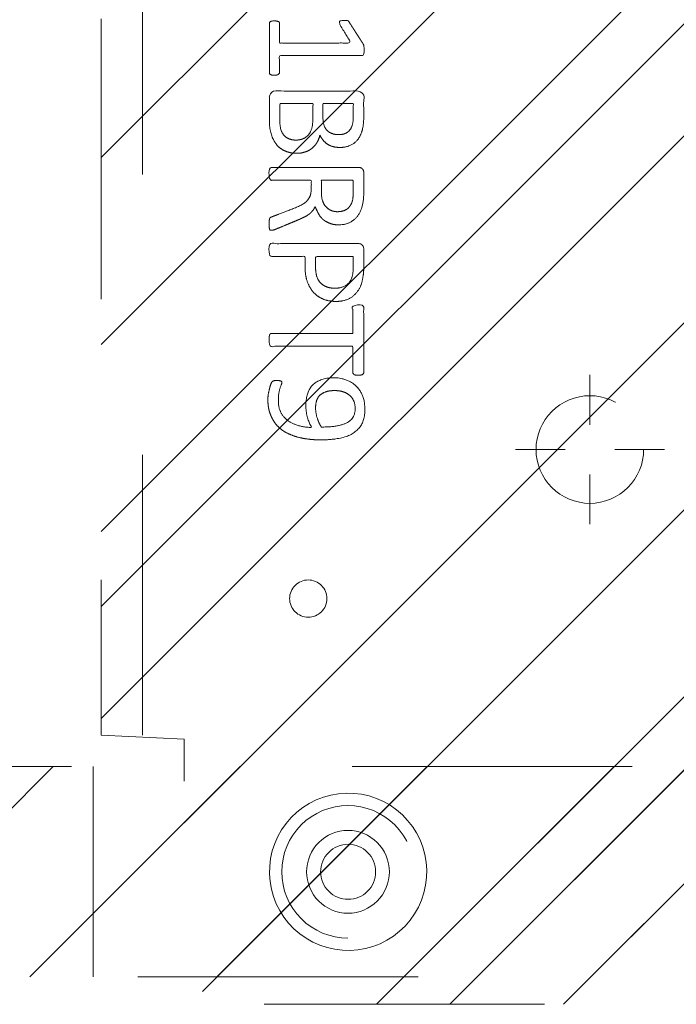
# Model space of a CAD drawing. Header units: inches. Extents: x -420 to -276, y -52 to 18.
# Tile 63 of 187: x -359.18 to -356.06, y -37.75 to -33.07. Entities that reach past the tile are written whole.
import ezdxf

# ---------------------------------------------------------------- set-up
doc = ezdxf.new("R2010")
doc.units = ezdxf.units.IN
doc.header["$LTSCALE"] = 32
doc.header["$MEASUREMENT"] = 0
doc.header["$PDMODE"] = 1
doc.header["$PDSIZE"] = -2
doc.linetypes.add('Dash Style-1', pattern=[0.083328, 0.041656, -0.041672])
for name, color, linetype, lineweight in [('DashLine', 7, 'Dash Style-1', 13), ('DashLineFill', 7, 'Dash Style-1', 13), ('Drawing', 7, 'Continuous', 18), ('Metal-DeskStructure', 7, 'Continuous', 13), ('None', 7, 'Continuous', 18), ('SolidLine', 7, 'Continuous', 15)]:
    doc.layers.add(name, color=color, linetype=linetype, lineweight=lineweight)
pattern_1 = [(45, (0, 0), (-1.61302, 1.93572), []), (45, (-1.0608, 1.0608), (-0.472346, 0.416761), [])]

# ---------------------------------------------------------------- blocks, each defined once
blk = doc.blocks.new('Group-29')
at = {"layer": 'DashLine'}
for p, q in [((0.0002, 6.2205), (0.0002, 6.4567)), ((-0.1179, 6.1024), (-0.3541, 6.1024)), ((0.1183, 6.1024), (0.3545, 6.1024)), ((0.0002, 5.9843), (0.0002, 5.748))]:
    blk.add_line(p, q, dxfattribs=at)
at = {"layer": 'DashLine', "flags": 128}
blk.add_lwpolyline([(-0.2557, 6.1024), (-0.2545, 6.1274), (-0.2508, 6.1523), (-0.2447, 6.1766), (-0.2362, 6.2003), (-0.2255, 6.223), (-0.2126, 6.2445), (-0.1976, 6.2647), (-0.1808, 6.2833), (-0.1621, 6.3002), (-0.142, 6.3151), (-0.1204, 6.3281), (-0.0977, 6.3388), (-0.0741, 6.3472), (-0.0497, 6.3534), (-0.0249, 6.357), (0.0002, 6.3583), (0.0253, 6.357), (0.0501, 6.3534), (0.0745, 6.3472), (0.0981, 6.3388), (0.1208, 6.3281), (0.1424, 6.3151), (0.1625, 6.3002), (0.1812, 6.2833), (0.198, 6.2647), (0.213, 6.2445), (0.2259, 6.223), (0.2366, 6.2003), (0.2451, 6.1766), (0.2512, 6.1523), (0.2549, 6.1274), (0.2561, 6.1024), (0.2549, 6.0773), (0.2512, 6.0524), (0.2451, 6.0281), (0.2366, 6.0044), (0.2259, 5.9817), (0.213, 5.9602), (0.198, 5.94), (0.1812, 5.9214), (0.1625, 5.9045), (0.1424, 5.8896), (0.1208, 5.8767), (0.0981, 5.8659), (0.0745, 5.8575), (0.0501, 5.8514), (0.0253, 5.8477), (0.0002, 5.8465), (-0.0249, 5.8477), (-0.0497, 5.8514), (-0.0741, 5.8575), (-0.0977, 5.8659), (-0.1204, 5.8767), (-0.142, 5.8896), (-0.1621, 5.9045), (-0.1808, 5.9214), (-0.1976, 5.94), (-0.2126, 5.9602), (-0.2255, 5.9817), (-0.2362, 6.0044), (-0.2447, 6.0281), (-0.2508, 6.0524), (-0.2545, 6.0773)], close=True, dxfattribs=at)
blk = doc.blocks.new('Group-31')
at = {"layer": 'SolidLine', "color": 7}
for points, knots in [([(1.2823, 6.0565), (1.3118, 6.0565), (1.3709, 6.0491), (1.4262, 6.0325), (1.4742, 6.0048), (1.5093, 5.9623), (1.5314, 5.9033), (1.5314, 5.8498), (1.5259, 5.8221), (1.5176, 5.7889), (1.5093, 5.7778), (1.4982, 5.7741), (1.4816, 5.7741), (1.4724, 5.776), (1.4668, 5.7778), (1.465, 5.7815), (1.465, 5.7889), (1.4705, 5.8018), (1.4779, 5.8239), (1.4816, 5.8516), (1.4816, 5.9033), (1.4558, 5.9513), (1.4133, 5.9808), (1.3561, 5.9974), (1.3229, 5.9974), (1.334, 5.979), (1.3506, 5.9273), (1.3506, 5.8572), (1.3303, 5.8055), (1.2952, 5.776), (1.2472, 5.7612), (1.1882, 5.7612), (1.1347, 5.7796), (1.0941, 5.8166), (1.0701, 5.8719), (1.0701, 5.9402), (1.083, 5.9826), (1.1107, 6.0159), (1.1476, 6.038), (1.1956, 6.0509), (1.2509, 6.0565), (1.2823, 6.0565)], [0, 0, 0, 0.054342, 0.108683, 0.163025, 0.217366, 0.271708, 0.32605, 0.346749, 0.367448, 0.408846, 0.429545, 0.450244, 0.466803, 0.483362, 0.499922, 0.516481, 0.53304, 0.549599, 0.566158, 0.582718, 0.612524, 0.642331, 0.672137, 0.701944, 0.701944, 0.721255, 0.740567, 0.762023, 0.78348, 0.804937, 0.826394, 0.847851, 0.869308, 0.890765, 0.912222, 0.926851, 0.941481, 0.956111, 0.970741, 0.98537, 1, 1, 1]), ([(1.2768, 5.9956), (1.2325, 5.9956), (1.1411, 5.979), (1.1162, 5.9291), (1.1162, 5.8848), (1.1328, 5.8516), (1.1605, 5.8313), (1.1956, 5.8221), (1.2343, 5.8221), (1.2675, 5.8313), (1.2915, 5.8498), (1.3044, 5.8811), (1.3044, 5.931), (1.2878, 5.979), (1.2768, 5.9956)], [0, 0, 0, 0.066007, 0.19802, 0.264026, 0.330033, 0.39604, 0.462046, 0.528053, 0.60066, 0.673267, 0.745875, 0.818482, 0.909241, 1, 1, 1]), ([(1.1014, 5.7482), (1.1074, 5.7482), (1.118, 5.7482), (1.1236, 5.7445), (1.1273, 5.739), (1.1273, 5.6744), (1.1273, 5.6116), (1.3211, 5.6116), (1.5185, 5.6116), (1.5222, 5.608), (1.5241, 5.6006), (1.5259, 5.5895), (1.5259, 5.5729), (1.5241, 5.5618), (1.5222, 5.5544), (1.5185, 5.5507), (1.3211, 5.5507), (1.1273, 5.5507), (1.1273, 5.488), (1.1273, 5.4234), (1.1236, 5.4179), (1.118, 5.416), (1.1088, 5.4142), (1.0959, 5.4142), (1.0848, 5.416), (1.0793, 5.4179), (1.0756, 5.4234), (1.0756, 5.5812), (1.0756, 5.739), (1.0793, 5.7445), (1.0848, 5.7482), (1.0959, 5.7482), (1.1014, 5.7482)], [0, 0, 0, 0.003046, 0.005389, 0.007733, 0.010076, 0.089744, 0.089744, 0.335779, 0.340465, 0.345152, 0.349838, 0.354524, 0.360382, 0.36624, 0.372099, 0.377957, 0.6855, 0.6855, 0.785085, 0.788014, 0.790943, 0.793872, 0.796801, 0.798998, 0.801195, 0.803391, 0.805588, 0.991213, 0.99341, 0.995606, 0.997803, 1, 1, 1]), ([(1.2066, 5.3983), (1.2417, 5.3983), (1.2952, 5.3761), (1.3321, 5.3355), (1.3543, 5.2765), (1.3543, 5.2091), (1.3543, 5.1842), (1.4345, 5.1842), (1.5185, 5.1842), (1.5222, 5.1805), (1.5241, 5.1731), (1.5259, 5.162), (1.5259, 5.1454), (1.5241, 5.1344), (1.5222, 5.127), (1.5185, 5.1233), (1.3081, 5.1233), (1.0885, 5.1233), (1.0756, 5.1381), (1.0756, 5.1953), (1.0756, 5.258), (1.0793, 5.2839), (1.0867, 5.3208), (1.1088, 5.3577), (1.1402, 5.3854), (1.1826, 5.3983), (1.2066, 5.3983)], [0, 0, 0, 0.066268, 0.132535, 0.198803, 0.26507, 0.303966, 0.303966, 0.429297, 0.43506, 0.440822, 0.446584, 0.452347, 0.456957, 0.461567, 0.466177, 0.470786, 0.728938, 0.745073, 0.761208, 0.845107, 0.870922, 0.896738, 0.922553, 0.948369, 0.974184, 1, 1, 1]), ([(1.2122, 5.3355), (1.1845, 5.3355), (1.1476, 5.3152), (1.131, 5.2857), (1.1254, 5.2543), (1.1254, 5.211), (1.1254, 5.1842), (1.2149, 5.1842), (1.3044, 5.1842), (1.3044, 5.211), (1.3044, 5.2635), (1.2915, 5.3005), (1.2657, 5.3244), (1.2325, 5.3355), (1.2122, 5.3355)], [0, 0, 0, 0.053098, 0.106195, 0.159293, 0.212391, 0.297937, 0.297937, 0.584068, 0.584068, 0.669615, 0.752211, 0.834807, 0.917404, 1, 1, 1]), ([(1.5148, 5.0603), (1.5185, 5.0603), (1.5222, 5.0584), (1.5241, 5.0511), (1.5259, 5.0381), (1.5259, 5.0197), (1.5241, 5.0086), (1.5222, 5.0012), (1.5167, 4.9975), (1.5111, 4.9957), (1.4585, 4.9754), (1.4059, 4.9551), (1.3875, 4.9477), (1.358, 4.9329), (1.3358, 4.9108), (1.3247, 4.8813), (1.3247, 4.8416), (1.3247, 4.8222), (1.4198, 4.8222), (1.5185, 4.8222), (1.5222, 4.8185), (1.5241, 4.8111), (1.5259, 4.8001), (1.5259, 4.7835), (1.5241, 4.7724), (1.5222, 4.765), (1.5185, 4.7613), (1.3072, 4.7613), (1.0867, 4.7613), (1.0756, 4.7761), (1.0756, 4.8314), (1.0756, 4.896), (1.0774, 4.9182), (1.0793, 4.9274), (1.083, 4.9532), (1.1033, 4.9938), (1.1328, 5.0197), (1.1716, 5.0344), (1.2159, 5.0344), (1.2528, 5.0215), (1.2805, 4.9994), (1.2989, 4.9662), (1.3063, 4.9477), (1.3118, 4.9588), (1.3266, 4.9772), (1.3469, 4.992), (1.3746, 5.0049), (1.3912, 5.0123), (1.4401, 5.0326), (1.489, 5.0529), (1.5019, 5.0584), (1.513, 5.0603), (1.5148, 5.0603)], [0, 0, 0, 0.004018, 0.008035, 0.012053, 0.01607, 0.020088, 0.024105, 0.028123, 0.03214, 0.03214, 0.070951, 0.070951, 0.084634, 0.098317, 0.112001, 0.125684, 0.138745, 0.138745, 0.202807, 0.205295, 0.207782, 0.21027, 0.212758, 0.214748, 0.216739, 0.218729, 0.220719, 0.332671, 0.339637, 0.346603, 0.391882, 0.407555, 0.423229, 0.423229, 0.466696, 0.510164, 0.553631, 0.597099, 0.640566, 0.684033, 0.727501, 0.770968, 0.770968, 0.798042, 0.825115, 0.852188, 0.879262, 0.879262, 0.958132, 0.958132, 0.979066, 1, 1, 1]), ([(1.2011, 4.9717), (1.1734, 4.9717), (1.1383, 4.9477), (1.1291, 4.92), (1.1273, 4.9108), (1.1254, 4.8887), (1.1254, 4.8471), (1.1254, 4.8222), (1.2011, 4.8222), (1.2768, 4.8222), (1.2768, 4.8508), (1.2768, 4.9034), (1.2657, 4.9366), (1.2435, 4.9606), (1.2159, 4.9717), (1.2011, 4.9717)], [0, 0, 0, 0.142515, 0.285031, 0.285031, 0.330993, 0.376955, 0.445899, 0.445899, 0.655281, 0.655281, 0.734439, 0.800829, 0.867219, 0.93361, 1, 1, 1]), ([(1.3949, 4.694), (1.417, 4.694), (1.4521, 4.6829), (1.4816, 4.6644), (1.5019, 4.6367), (1.5241, 4.5869), (1.5241, 4.4799), (1.5241, 4.4134), (1.513, 4.3987), (1.2998, 4.3987), (1.0867, 4.3987), (1.0756, 4.4134), (1.0756, 4.4716), (1.0756, 4.5629), (1.0922, 4.6146), (1.1199, 4.6478), (1.1623, 4.6663), (1.2048, 4.6663), (1.2343, 4.6589), (1.2583, 4.6441), (1.2786, 4.6201), (1.2841, 4.6072), (1.2878, 4.6257), (1.3063, 4.6571), (1.334, 4.681), (1.3727, 4.694), (1.3949, 4.694)], [0, 0, 0, 0.031455, 0.06291, 0.094366, 0.125821, 0.188731, 0.266159, 0.275837, 0.285516, 0.435531, 0.44521, 0.454888, 0.521427, 0.574659, 0.627891, 0.681123, 0.734355, 0.762747, 0.791139, 0.819531, 0.847924, 0.847924, 0.885943, 0.923962, 0.961981, 1, 1, 1]), ([(1.1956, 4.6054), (1.1789, 4.6054), (1.1531, 4.5961), (1.1347, 4.5758), (1.1254, 4.5445), (1.1254, 4.4891), (1.1254, 4.4577), (1.1974, 4.4577), (1.2694, 4.4577), (1.2694, 4.4919), (1.2694, 4.5482), (1.2583, 4.5777), (1.238, 4.5961), (1.2103, 4.6054), (1.1956, 4.6054)], [0, 0, 0, 0.074499, 0.148998, 0.223496, 0.297995, 0.395417, 0.395417, 0.61891, 0.61891, 0.724928, 0.793696, 0.862464, 0.931232, 1, 1, 1]), ([(1.3986, 4.6312), (1.3783, 4.6312), (1.3487, 4.6183), (1.3284, 4.5943), (1.3174, 4.5574), (1.3174, 4.4937), (1.3174, 4.4577), (1.3958, 4.4577), (1.4742, 4.4577), (1.4742, 4.5011), (1.4742, 4.5851), (1.4465, 4.6183), (1.417, 4.6312), (1.3986, 4.6312)], [0, 0, 0, 0.079156, 0.158312, 0.237468, 0.316624, 0.419526, 0.419526, 0.643799, 0.643799, 0.767809, 0.883905, 0.941952, 1, 1, 1]), ([(1.5001, 4.3229), (1.5074, 4.3229), (1.5213, 4.3201), (1.5241, 4.3118), (1.5241, 4.1927), (1.5241, 4.0737), (1.5222, 4.07), (1.5167, 4.0663), (1.5074, 4.0645), (1.4945, 4.0645), (1.4853, 4.0663), (1.4798, 4.0682), (1.4761, 4.0737), (1.4761, 4.1226), (1.4761, 4.1697), (1.3063, 4.1697), (1.1365, 4.1697), (1.1623, 4.1263), (1.1882, 4.0829), (1.19, 4.0774), (1.1919, 4.0682), (1.1882, 4.0645), (1.1771, 4.0626), (1.1646, 4.0626), (1.155, 4.0626), (1.1494, 4.0645), (1.1457, 4.0682), (1.1439, 4.0719), (1.1107, 4.1235), (1.0774, 4.1752), (1.0756, 4.1771), (1.0756, 4.1807), (1.0738, 4.1863), (1.0738, 4.2034), (1.0738, 4.2214), (1.0774, 4.2269), (1.0811, 4.2287), (1.2795, 4.2287), (1.4761, 4.2287), (1.4761, 4.2693), (1.4761, 4.3136), (1.4798, 4.3173), (1.4853, 4.321), (1.4945, 4.3229), (1.5001, 4.3229)], [0, 0, 0, 0.00261, 0.007831, 0.010441, 0.176195, 0.178805, 0.181415, 0.184026, 0.186636, 0.188594, 0.190551, 0.192509, 0.194467, 0.244389, 0.244389, 0.424498, 0.424498, 0.47805, 0.47805, 0.484241, 0.490432, 0.496622, 0.502813, 0.507071, 0.510941, 0.514811, 0.518682, 0.518682, 0.576295, 0.576295, 0.578743, 0.58119, 0.583638, 0.590247, 0.593184, 0.596122, 0.599059, 0.911881, 0.911881, 0.976501, 0.982376, 0.988251, 0.994125, 1, 1, 1])]:
    blk.add_open_spline(points, degree=2, knots=knots, dxfattribs=at)
blk = doc.blocks.new('1BRPT9-Bracket (2D)')
at = {"layer": 'DashLineFill', "linetype": 'Continuous', "lineweight": 13}
h = blk.add_hatch(dxfattribs=at)
h.set_pattern_fill('Steel', color=253, style=0, pattern_type=2)
h.set_pattern_definition(pattern_1)
edge = h.paths.add_edge_path()
edge.add_arc((1.6779, -8.4882), 0.252, 270, 360)
edge.add_line((1.9299, -8.4882), (1.9299, -7.4803))
edge.add_line((1.9299, -7.4803), (2.3236, -7.4803))
edge.add_line((2.3236, -7.4803), (2.3236, 7.4611))
edge.add_line((2.3236, 7.4611), (1.9299, 7.4803))
edge.add_line((1.9299, 7.4803), (1.9299, 8.4882))
edge.add_arc((1.6779, 8.4882), 0.252, 360, 450)
edge.add_line((1.6779, 8.7402), (-2.3221, 8.7402))
edge.add_line((-2.3221, 8.7402), (-2.3221, -8.7402))
edge.add_line((-2.3221, -8.7402), (1.6779, -8.7402))
h = blk.add_hatch(dxfattribs=at)
h.set_pattern_fill('Steel', color=253, style=0, pattern_type=2)
h.set_pattern_definition(pattern_1)
h.paths.add_polyline_path([(1.1504, 8.4252), (1.1812, 8.4237), (1.2118, 8.4191), (1.2418, 8.4116), (1.2709, 8.4012), (1.2988, 8.388), (1.3254, 8.3721), (1.3502, 8.3537), (1.3731, 8.3329), (1.3938, 8.31), (1.4123, 8.2852), (1.4281, 8.2587), (1.4414, 8.2308), (1.4518, 8.2017), (1.4593, 8.1717), (1.4638, 8.1411), (1.4653, 8.1102), (1.4638, 8.0794), (1.4593, 8.0488), (1.4518, 8.0188), (1.4414, 7.9897), (1.4281, 7.9618), (1.4123, 7.9353), (1.3938, 7.9104), (1.3731, 7.8875), (1.3502, 7.8668), (1.3254, 7.8484), (1.2988, 7.8325), (1.2709, 7.8193), (1.2418, 7.8088), (1.2118, 7.8013), (1.1812, 7.7968), (1.1504, 7.7953), (1.1195, 7.7968), (1.0889, 7.8013), (1.0589, 7.8088), (1.0298, 7.8193), (1.0019, 7.8325), (0.9754, 7.8484), (0.9506, 7.8668), (0.9277, 7.8875), (0.9069, 7.9104), (0.8885, 7.9353), (0.8726, 7.9618), (0.8594, 7.9897), (0.849, 8.0188), (0.8415, 8.0488), (0.8369, 8.0794), (0.8354, 8.1102), (0.8369, 8.1411), (0.8415, 8.1717), (0.849, 8.2017), (0.8594, 8.2308), (0.8726, 8.2587), (0.8885, 8.2852), (0.9069, 8.31), (0.9277, 8.3329), (0.9506, 8.3537), (0.9754, 8.3721), (1.0019, 8.388), (1.0298, 8.4012), (1.0589, 8.4116), (1.0889, 8.4191), (1.1195, 8.4237)])
h = blk.add_hatch(dxfattribs=at)
h.set_pattern_fill('Steel', color=253, style=0, pattern_type=2)
h.set_pattern_definition(pattern_1)
h.paths.add_polyline_path([(1.1504, 8.3071), (1.1697, 8.3061), (1.1888, 8.3033), (1.2075, 8.2986), (1.2257, 8.2921), (1.2432, 8.2838), (1.2597, 8.2739), (1.2753, 8.2624), (1.2896, 8.2494), (1.3025, 8.2351), (1.314, 8.2196), (1.324, 8.203), (1.3322, 8.1856), (1.3387, 8.1674), (1.3434, 8.1486), (1.3463, 8.1295), (1.3472, 8.1102), (1.3463, 8.0909), (1.3434, 8.0718), (1.3387, 8.0531), (1.3322, 8.0349), (1.324, 8.0174), (1.314, 8.0009), (1.3025, 7.9854), (1.2896, 7.971), (1.2753, 7.9581), (1.2597, 7.9466), (1.2432, 7.9366), (1.2257, 7.9284), (1.2075, 7.9219), (1.1888, 7.9172), (1.1697, 7.9143), (1.1504, 7.9134), (1.1311, 7.9143), (1.112, 7.9172), (1.0932, 7.9219), (1.075, 7.9284), (1.0576, 7.9366), (1.041, 7.9466), (1.0255, 7.9581), (1.0112, 7.971), (0.9982, 7.9854), (0.9867, 8.0009), (0.9768, 8.0174), (0.9685, 8.0349), (0.962, 8.0531), (0.9573, 8.0718), (0.9545, 8.0909), (0.9535, 8.1102), (0.9545, 8.1295), (0.9573, 8.1486), (0.962, 8.1674), (0.9685, 8.1856), (0.9768, 8.203), (0.9867, 8.2196), (0.9982, 8.2351), (1.0112, 8.2494), (1.0255, 8.2624), (1.041, 8.2739), (1.0576, 8.2838), (1.075, 8.2921), (1.0932, 8.2986), (1.112, 8.3033), (1.1311, 8.3061)])
h = blk.add_hatch(dxfattribs=at)
h.set_pattern_fill('Steel', color=253, style=0, pattern_type=2)
h.set_pattern_definition(pattern_1)
h.paths.add_polyline_path([(1.3393, 6.8996), (1.348, 6.8992), (1.3566, 6.8979), (1.3651, 6.8958), (1.3732, 6.8929), (1.3811, 6.8891), (1.3886, 6.8847), (1.3955, 6.8795), (1.402, 6.8737), (1.4078, 6.8672), (1.413, 6.8602), (1.4175, 6.8528), (1.4212, 6.8449), (1.4241, 6.8367), (1.4262, 6.8283), (1.4275, 6.8197), (1.4279, 6.811), (1.4275, 6.8023), (1.4262, 6.7937), (1.4241, 6.7853), (1.4212, 6.7771), (1.4175, 6.7693), (1.413, 6.7618), (1.4078, 6.7548), (1.402, 6.7484), (1.3955, 6.7425), (1.3886, 6.7374), (1.3811, 6.7329), (1.3732, 6.7292), (1.3651, 6.7263), (1.3566, 6.7241), (1.348, 6.7229), (1.3393, 6.7224), (1.3307, 6.7229), (1.3221, 6.7241), (1.3136, 6.7263), (1.3054, 6.7292), (1.2976, 6.7329), (1.2901, 6.7374), (1.2832, 6.7425), (1.2767, 6.7484), (1.2709, 6.7548), (1.2657, 6.7618), (1.2612, 6.7693), (1.2575, 6.7771), (1.2546, 6.7853), (1.2525, 6.7937), (1.2512, 6.8023), (1.2508, 6.811), (1.2512, 6.8197), (1.2525, 6.8283), (1.2546, 6.8367), (1.2575, 6.8449), (1.2612, 6.8528), (1.2657, 6.8602), (1.2709, 6.8672), (1.2767, 6.8737), (1.2832, 6.8795), (1.2901, 6.8847), (1.2976, 6.8891), (1.3054, 6.8929), (1.3136, 6.8958), (1.3221, 6.8979), (1.3307, 6.8992)])
at = {"layer": 'DashLineFill'}
blk.add_line((2.1268, 7.4611), (2.1268, -7.4803), dxfattribs=at)
at = {"layer": 'DashLineFill', "flags": 128}
blk.add_lwpolyline([(1.6779, -8.7402, 0.414214), (1.9299, -8.4882), (1.9299, -7.4803), (2.3236, -7.4803), (2.3236, 7.4611), (1.9299, 7.4803), (1.9299, 8.4882, 0.414214), (1.6779, 8.7402), (-2.3221, 8.7402), (-2.3221, -8.7402)], format="xyb", close=True, dxfattribs=at)
for points in [[(1.1504, 8.4252), (1.1812, 8.4237), (1.2118, 8.4191), (1.2418, 8.4116), (1.2709, 8.4012), (1.2988, 8.388), (1.3254, 8.3721), (1.3502, 8.3537), (1.3731, 8.3329), (1.3938, 8.31), (1.4123, 8.2852), (1.4281, 8.2587), (1.4414, 8.2308), (1.4518, 8.2017), (1.4593, 8.1717), (1.4638, 8.1411), (1.4653, 8.1102), (1.4638, 8.0794), (1.4593, 8.0488), (1.4518, 8.0188), (1.4414, 7.9897), (1.4281, 7.9618), (1.4123, 7.9353), (1.3938, 7.9104), (1.3731, 7.8875), (1.3502, 7.8668), (1.3254, 7.8484), (1.2988, 7.8325), (1.2709, 7.8193), (1.2418, 7.8088), (1.2118, 7.8013), (1.1812, 7.7968), (1.1504, 7.7953), (1.1195, 7.7968), (1.0889, 7.8013), (1.0589, 7.8088), (1.0298, 7.8193), (1.0019, 7.8325), (0.9754, 7.8484), (0.9506, 7.8668), (0.9277, 7.8875), (0.9069, 7.9104), (0.8885, 7.9353), (0.8726, 7.9618), (0.8594, 7.9897), (0.849, 8.0188), (0.8415, 8.0488), (0.8369, 8.0794), (0.8354, 8.1102), (0.8369, 8.1411), (0.8415, 8.1717), (0.849, 8.2017), (0.8594, 8.2308), (0.8726, 8.2587), (0.8885, 8.2852), (0.9069, 8.31), (0.9277, 8.3329), (0.9506, 8.3537), (0.9754, 8.3721), (1.0019, 8.388), (1.0298, 8.4012), (1.0589, 8.4116), (1.0889, 8.4191), (1.1195, 8.4237)], [(1.1504, 8.3071), (1.1697, 8.3061), (1.1888, 8.3033), (1.2075, 8.2986), (1.2257, 8.2921), (1.2432, 8.2838), (1.2597, 8.2739), (1.2753, 8.2624), (1.2896, 8.2494), (1.3025, 8.2351), (1.314, 8.2196), (1.324, 8.203), (1.3322, 8.1856), (1.3387, 8.1674), (1.3434, 8.1486), (1.3463, 8.1295), (1.3472, 8.1102), (1.3463, 8.0909), (1.3434, 8.0718), (1.3387, 8.0531), (1.3322, 8.0349), (1.324, 8.0174), (1.314, 8.0009), (1.3025, 7.9854), (1.2896, 7.971), (1.2753, 7.9581), (1.2597, 7.9466), (1.2432, 7.9366), (1.2257, 7.9284), (1.2075, 7.9219), (1.1888, 7.9172), (1.1697, 7.9143), (1.1504, 7.9134), (1.1311, 7.9143), (1.112, 7.9172), (1.0932, 7.9219), (1.075, 7.9284), (1.0576, 7.9366), (1.041, 7.9466), (1.0255, 7.9581), (1.0112, 7.971), (0.9982, 7.9854), (0.9867, 8.0009), (0.9768, 8.0174), (0.9685, 8.0349), (0.962, 8.0531), (0.9573, 8.0718), (0.9545, 8.0909), (0.9535, 8.1102), (0.9545, 8.1295), (0.9573, 8.1486), (0.962, 8.1674), (0.9685, 8.1856), (0.9768, 8.203), (0.9867, 8.2196), (0.9982, 8.2351), (1.0112, 8.2494), (1.0255, 8.2624), (1.041, 8.2739), (1.0576, 8.2838), (1.075, 8.2921), (1.0932, 8.2986), (1.112, 8.3033), (1.1311, 8.3061)], [(1.3393, 6.8996), (1.348, 6.8992), (1.3566, 6.8979), (1.3651, 6.8958), (1.3732, 6.8929), (1.3811, 6.8891), (1.3886, 6.8847), (1.3955, 6.8795), (1.402, 6.8737), (1.4078, 6.8672), (1.413, 6.8602), (1.4175, 6.8528), (1.4212, 6.8449), (1.4241, 6.8367), (1.4262, 6.8283), (1.4275, 6.8197), (1.4279, 6.811), (1.4275, 6.8023), (1.4262, 6.7937), (1.4241, 6.7853), (1.4212, 6.7771), (1.4175, 6.7693), (1.413, 6.7618), (1.4078, 6.7548), (1.402, 6.7484), (1.3955, 6.7425), (1.3886, 6.7374), (1.3811, 6.7329), (1.3732, 6.7292), (1.3651, 6.7263), (1.3566, 6.7241), (1.348, 6.7229), (1.3393, 6.7224), (1.3307, 6.7229), (1.3221, 6.7241), (1.3136, 6.7263), (1.3054, 6.7292), (1.2976, 6.7329), (1.2901, 6.7374), (1.2832, 6.7425), (1.2767, 6.7484), (1.2709, 6.7548), (1.2657, 6.7618), (1.2612, 6.7693), (1.2575, 6.7771), (1.2546, 6.7853), (1.2525, 6.7937), (1.2512, 6.8023), (1.2508, 6.811), (1.2512, 6.8197), (1.2525, 6.8283), (1.2546, 6.8367), (1.2575, 6.8449), (1.2612, 6.8528), (1.2657, 6.8602), (1.2709, 6.8672), (1.2767, 6.8737), (1.2832, 6.8795), (1.2901, 6.8847), (1.2976, 6.8891), (1.3054, 6.8929), (1.3136, 6.8958), (1.3221, 6.8979), (1.3307, 6.8992)]]:
    blk.add_lwpolyline(points, close=True, dxfattribs=at)
at = {"layer": 'DashLineFill', "linetype": 'Continuous', "lineweight": 5}
blk.add_point((0.0002, 6.1024), dxfattribs=at)
at = {"layer": 'Metal-DeskStructure', "color": 7}
blk.add_blockref('Group-29', (0, 0), dxfattribs=at)
at = {"layer": 'SolidLine', "color": 7}
blk.add_blockref('Group-31', (0, 0), dxfattribs=at)
blk = doc.blocks.new('1BRPT5-RightBeam (2D)')
at = {"layer": 'DashLineFill', "linetype": 'Continuous', "lineweight": 13}
h = blk.add_hatch(dxfattribs=at)
h.set_pattern_fill('Steel', color=253, style=0, pattern_type=2)
h.set_pattern_definition(pattern_1)
h.paths.add_polyline_path([(-1.8504, 0.5), (20.4724, 0.5), (20.4724, -0.5), (-1.8504, -0.5)])
at = {"layer": 'DashLineFill'}
blk.add_line((2.3622, 0.5), (2.3622, -0.5), dxfattribs=at)
at = {"layer": 'DashLineFill', "flags": 128}
blk.add_lwpolyline([(-1.8504, 0.5), (20.4724, 0.5), (20.4724, -0.5), (-1.8504, -0.5)], close=True, dxfattribs=at)
at = {"layer": 'SolidLine', "flags": 128}
for points in [[(1.1224, -0.373), (1.086, -0.3686), (1.0502, -0.3606), (1.0153, -0.3491), (0.9817, -0.3342), (0.9498, -0.3162), (0.9197, -0.2951), (0.8919, -0.2711), (0.8666, -0.2445), (0.844, -0.2156), (0.8243, -0.1846), (0.8078, -0.1519), (0.7945, -0.1176), (0.7847, -0.0823), (0.7784, -0.0461), (0.7757, -0.0095), (0.7766, 0.0272), (0.781, 0.0636), (0.789, 0.0995), (0.8005, 0.1343), (0.8154, 0.1679), (0.8334, 0.1998), (0.8545, 0.2299), (0.8785, 0.2577), (0.9051, 0.283), (0.934, 0.3056), (0.965, 0.3253), (0.9977, 0.3418), (1.032, 0.3551), (1.0673, 0.3649), (1.1035, 0.3712), (1.1401, 0.3739), (1.1768, 0.373), (1.2132, 0.3686), (1.2491, 0.3606), (1.2839, 0.3491), (1.3175, 0.3342), (1.3494, 0.3162), (1.3795, 0.2951), (1.4073, 0.2711), (1.4326, 0.2446), (1.4552, 0.2156), (1.4749, 0.1846), (1.4914, 0.1519), (1.5047, 0.1176), (1.5145, 0.0823), (1.5208, 0.0461), (1.5235, 0.0095), (1.5227, -0.0272), (1.5182, -0.0636), (1.5102, -0.0995), (1.4987, -0.1343), (1.4838, -0.1679), (1.4658, -0.1998), (1.4447, -0.2299), (1.4207, -0.2577), (1.3942, -0.283), (1.3652, -0.3056), (1.3342, -0.3253), (1.3015, -0.3418), (1.2672, -0.3551), (1.2319, -0.3649), (1.1957, -0.3712), (1.1591, -0.3739)], [(1.2805, 0), (1.2798, -0.0128), (1.2779, -0.0255), (1.2748, -0.038), (1.2705, -0.0501), (1.265, -0.0617), (1.2584, -0.0727), (1.2508, -0.083), (1.2421, -0.0925), (1.2326, -0.1011), (1.2223, -0.1088), (1.2113, -0.1154), (1.1997, -0.1209), (1.1876, -0.1252), (1.1751, -0.1283), (1.1624, -0.1302), (1.1496, -0.1308), (1.1368, -0.1302), (1.1241, -0.1283), (1.1116, -0.1252), (1.0995, -0.1209), (1.0879, -0.1154), (1.0769, -0.1088), (1.0666, -0.1011), (1.0571, -0.0925), (1.0485, -0.083), (1.0408, -0.0727), (1.0342, -0.0617), (1.0287, -0.0501), (1.0244, -0.038), (1.0213, -0.0255), (1.0194, -0.0128), (1.0188, 0), (1.0194, 0.0128), (1.0213, 0.0255), (1.0244, 0.038), (1.0287, 0.0501), (1.0342, 0.0617), (1.0408, 0.0727), (1.0485, 0.083), (1.0571, 0.0925), (1.0666, 0.1011), (1.0769, 0.1088), (1.0879, 0.1154), (1.0995, 0.1209), (1.1116, 0.1252), (1.1241, 0.1283), (1.1368, 0.1302), (1.1496, 0.1308), (1.1624, 0.1302), (1.1751, 0.1283), (1.1876, 0.1252), (1.1997, 0.1209), (1.2113, 0.1154), (1.2223, 0.1088), (1.2326, 0.1011), (1.2421, 0.0925), (1.2508, 0.083), (1.2584, 0.0727), (1.265, 0.0617), (1.2705, 0.0501), (1.2748, 0.038), (1.2779, 0.0255), (1.2798, 0.0128)]]:
    blk.add_lwpolyline(points, close=True, dxfattribs=at)
blk = doc.blocks.new('Group-47')
at = {"layer": 'None', "color": 7, "rotation": 180}
for name, p in [('1BRPT9-Bracket (2D)', (61.878, -12.0079)), ('1BRPT5-RightBeam (2D)', (61.878, -20.1181))]:
    blk.add_blockref(name, p, dxfattribs=at)
blk = doc.blocks.new('Group-49')
at = {"layer": 'None'}
blk.add_blockref('Group-47', (0, 0), dxfattribs=at)
blk = doc.blocks.new('SL Credenza Desk Top (2D)')
at = {"layer": 'None'}
blk.add_blockref('Group-49', (0, 0), dxfattribs=at)
at = {"layer": 'Drawing', "color": 0, "flags": 1}
for tag in ['Tag', 'Catalog', 'Option1', 'Option2', 'Option3', 'Option4', 'Option5', 'Option6', 'Option7', 'Option8', 'Option9', 'Option10', 'Option11', 'Option12', 'Custom', 'FinishGroup', 'Discount', 'Item2', 'Item3', 'Item6', 'Item8', 'Item9', 'Item10', 'Item12', 'Item13', 'Item16', 'Item18', 'Item19', 'Item20', 'Item21', 'Item22', 'Item23', 'Item24', 'Item25', 'Item1', 'Item4', 'Item5', 'Item7', 'Item11', 'Item14', 'Item15', 'Item17']:
    blk.add_attdef(tag, (-58.8873, -32.5069), '', height=0.00709, dxfattribs=at)

msp = doc.modelspace()

# ---------------------------------------------------------------- block references
at = {"layer": 'Drawing'}
msp.add_blockref('SL Credenza Desk Top (2D)', (-418.3467, -17), dxfattribs=at)

doc.saveas('drawing.dxf')
